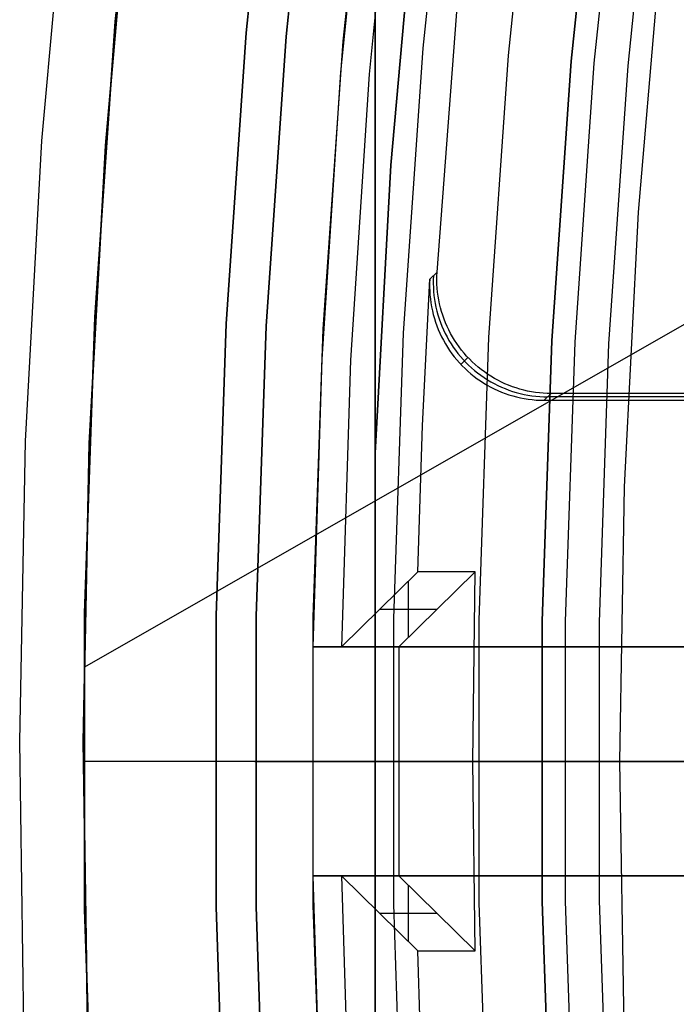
# Model space of a CAD drawing. Header units: millimetres. Extents: x 9001 to 10165, y -167 to 850.
# Tile 35 of 216: x 9506 to 9512, y 481 to 489. Entities that reach past the tile are written whole.
import ezdxf

# ---------------------------------------------------------------- set-up
doc = ezdxf.new("R2010")
doc.units = ezdxf.units.MM
for name, color, linetype in [('1', 7, 'Continuous'), ('COLOR EXT', 7, 'Continuous'), ('luz', 7, 'Continuous')]:
    doc.layers.add(name, color=color, linetype=linetype)

msp = doc.modelspace()

# ---------------------------------------------------------------- linework, layer by layer
at = {"layer": '1', "color": 29, "true_color": 0x4d342b}
for p, q in [((9534.6666, 499.6018, 34.4621), (9506.7747, 483.6667, 34.4621)), ((9506.4097, 488.2679, 65.6568), (9506.6437, 490.8835, 65.6568)), ((9506.9636, 488.2281, 46.2644), (9507.1958, 490.8244, 46.2644)), ((9507.1958, 490.8244, 34.4621), (9506.9636, 488.2281, 34.4621)), ((9506.9636, 488.2281, 40.3633), (9507.1958, 490.8244, 40.3633)), ((9506.2669, 485.6458, 65.6568), (9506.4097, 488.2679, 65.6568)), ((9506.8217, 485.6253, 46.2644), (9506.9636, 488.2281, 46.2644)), ((9506.9636, 488.2281, 34.4621), (9506.8217, 485.6253, 34.4621)), ((9506.8217, 485.6253, 40.3633), (9506.9636, 488.2281, 40.3633)), ((9506.2152, 483.0203, 65.6568), (9506.2669, 485.6458, 65.6568)), ((9506.7704, 483.0191, 46.2644), (9506.8217, 485.6253, 46.2644)), ((9506.8217, 485.6253, 34.4621), (9506.7704, 483.0191, 34.4621)), ((9506.7704, 483.0191, 40.3633), (9506.8217, 485.6253, 40.3633)), ((9506.2547, 480.3946, 65.6568), (9506.2152, 483.0203, 65.6568)), ((9506.8097, 480.4126, 46.2644), (9506.7704, 483.0191, 46.2644)), ((9506.7704, 483.0191, 34.4621), (9506.8097, 480.4126, 34.4621)), ((9506.8097, 480.4126, 40.3633), (9506.7704, 483.0191, 40.3633))]:
    msp.add_line(p, q, dxfattribs=at)
at = {"layer": 'COLOR EXT', "color": 30, "true_color": 0xff8d00}
for p, q in [((9507.0494, 489.3112, 34.4621), (9507.3171, 491.8864, 34.4621)), ((9507.3171, 491.8864, -31.0379), (9507.0494, 489.3112, -31.0379)), ((9507.0494, 489.3112, 1.7121), (9507.3171, 491.8864, 1.7121)), ((9508.1951, 489.2121, -29.0379), (9508.4587, 491.7478, -29.0379)), ((9508.4587, 491.7478, -31.0379), (9508.1951, 489.2121, -31.0379)), ((9508.1951, 489.2121, -30.0379), (9508.4587, 491.7478, -30.0379)), ((9509.042, 489.1388, 34.4621), (9509.3025, 491.6454, 34.4621)), ((9509.042, 489.1388, 27.8621), (9509.3025, 491.6454, 27.8621)), ((9509.2699, 491.3722, 21.2621), (9509.0192, 488.8697, 21.2621)), ((9509.5184, 491.3455, -29.0379), (9509.2686, 488.8519, -29.0379)), ((9509.8623, 487.1205, 19.1621), (9510.0447, 489.5146, 19.1621)), ((9506.8708, 486.7283, 34.4621), (9507.0494, 489.3112, 34.4621)), ((9507.0494, 489.3112, -31.0379), (9506.8708, 486.7283, -31.0379)), ((9506.8708, 486.7283, 1.7121), (9507.0494, 489.3112, 1.7121)), ((9508.0192, 486.6688, -29.0379), (9508.1951, 489.2121, -29.0379)), ((9508.1951, 489.2121, -31.0379), (9508.0192, 486.6688, -31.0379)), ((9508.0192, 486.6688, -30.0379), (9508.1951, 489.2121, -30.0379)), ((9508.8681, 486.6248, 34.4621), (9509.042, 489.1388, 34.4621)), ((9508.8681, 486.6248, 27.8621), (9509.042, 489.1388, 27.8621)), ((9509.0192, 488.8697, 21.2621), (9508.8549, 486.36, 21.2621)), ((9509.2686, 488.8519, -29.0379), (9509.1047, 486.3511, -29.0379)), ((9509.7993, 487.0603, 15.1621), (9509.8623, 487.1205, 19.1621)), ((9509.8608, 487.0859, 19.1621), (9509.8623, 487.1205, 19.1621)), ((9509.7358, 485.7816, 15.1621), (9509.7993, 487.0603, 15.1621)), ((9509.7979, 487.0256, 15.1621), (9509.7976, 486.991, 15.1621)), ((9509.7993, 487.0603, 15.1621), (9509.7979, 487.0256, 15.1621)), ((9509.8293, 487.0557, 17.1592), (9509.8291, 487.021, 17.1597)), ((9509.8291, 487.021, 17.1597), (9509.83, 486.9864, 17.1602)), ((9509.8307, 487.0903, 17.1587), (9509.8293, 487.0557, 17.1592)), ((9509.8606, 487.0512, 19.1621), (9509.8608, 487.0859, 19.1621)), ((9509.8615, 487.0165, 19.1621), (9509.8606, 487.0512, 19.1621)), ((9509.7976, 486.991, 15.1621), (9509.7986, 486.9563, 15.1621)), ((9509.7986, 486.9563, 15.1621), (9509.8008, 486.9217, 15.1621)), ((9509.83, 486.9864, 17.1602), (9509.8322, 486.9518, 17.1607)), ((9509.8322, 486.9518, 17.1607), (9509.8356, 486.9173, 17.1611)), ((9509.8637, 486.9819, 19.1621), (9509.8615, 487.0165, 19.1621)), ((9509.867, 486.9474, 19.1621), (9509.8637, 486.9819, 19.1621)), ((9509.8715, 486.913, 19.1621), (9509.867, 486.9474, 19.1621)), ((9509.8008, 486.9217, 15.1621), (9509.8041, 486.8873, 15.1621)), ((9509.8041, 486.8873, 15.1621), (9509.8087, 486.8529, 15.1621)), ((9509.8087, 486.8529, 15.1621), (9509.8145, 486.8187, 15.1621)), ((9509.8356, 486.9173, 17.1611), (9509.8401, 486.8829, 17.1616)), ((9509.8401, 486.8829, 17.1616), (9509.8459, 486.8487, 17.162)), ((9509.8459, 486.8487, 17.162), (9509.8528, 486.8148, 17.1624)), ((9509.8773, 486.8788, 19.1621), (9509.8715, 486.913, 19.1621)), ((9509.8842, 486.8448, 19.1621), (9509.8773, 486.8788, 19.1621)), ((9509.8145, 486.8187, 15.1621), (9509.8214, 486.7848, 15.1621)), ((9509.8214, 486.7848, 15.1621), (9509.8295, 486.7511, 15.1621)), ((9509.8528, 486.8148, 17.1624), (9509.8609, 486.7811, 17.1628)), ((9509.8609, 486.7811, 17.1628), (9509.8702, 486.7477, 17.1631)), ((9509.8923, 486.8111, 19.1621), (9509.8842, 486.8448, 19.1621)), ((9509.9015, 486.7777, 19.1621), (9509.8923, 486.8111, 19.1621)), ((9509.9119, 486.7446, 19.1621), (9509.9015, 486.7777, 19.1621)), ((9506.7814, 484.1407, 34.4621), (9506.8708, 486.7283, 34.4621)), ((9506.8708, 486.7283, -31.0379), (9506.7814, 484.1407, -31.0379)), ((9506.7814, 484.1407, 1.7121), (9506.8708, 486.7283, 1.7121)), ((9509.8295, 486.7511, 15.1621), (9509.8388, 486.7177, 15.1621)), ((9509.8388, 486.7177, 15.1621), (9509.8492, 486.6846, 15.1621)), ((9509.8492, 486.6846, 15.1621), (9509.8608, 486.6519, 15.1621)), ((9509.8702, 486.7477, 17.1631), (9509.8806, 486.7146, 17.1634)), ((9509.8806, 486.7146, 17.1634), (9509.8922, 486.6819, 17.1637)), ((9509.8922, 486.6819, 17.1637), (9509.9048, 486.6497, 17.164)), ((9509.9235, 486.7119, 19.1621), (9509.9119, 486.7446, 19.1621)), ((9509.9362, 486.6796, 19.1621), (9509.9235, 486.7119, 19.1621)), ((9509.95, 486.6478, 19.1621), (9509.9362, 486.6796, 19.1621)), ((9507.9312, 484.1209, -29.0379), (9508.0192, 486.6688, -29.0379)), ((9508.0192, 486.6688, -31.0379), (9507.9312, 484.1209, -31.0379)), ((9507.9312, 484.1209, -30.0379), (9508.0192, 486.6688, -30.0379)), ((9508.7811, 484.1062, 34.4621), (9508.8681, 486.6248, 34.4621)), ((9508.7811, 484.1062, 27.8621), (9508.8681, 486.6248, 27.8621)), ((9509.8608, 486.6519, 15.1621), (9509.8735, 486.6197, 15.1621)), ((9509.8735, 486.6197, 15.1621), (9509.8873, 486.5879, 15.1621)), ((9509.9048, 486.6497, 17.164), (9509.9186, 486.6179, 17.1643)), ((9509.9186, 486.6179, 17.1643), (9509.9335, 486.5865, 17.1645)), ((9509.9648, 486.6165, 19.1621), (9509.95, 486.6478, 19.1621)), ((9509.9808, 486.5857, 19.1621), (9509.9648, 486.6165, 19.1621)), ((9509.8873, 486.5879, 15.1621), (9509.9022, 486.5566, 15.1621)), ((9509.9022, 486.5566, 15.1621), (9509.9181, 486.5258, 15.1621)), ((9509.9181, 486.5258, 15.1621), (9509.9351, 486.4956, 15.1621)), ((9509.9335, 486.5865, 17.1645), (9509.9495, 486.5558, 17.1647)), ((9509.9495, 486.5558, 17.1647), (9509.9665, 486.5256, 17.1649)), ((9509.9665, 486.5256, 17.1649), (9509.9846, 486.496, 17.1651)), ((9509.9978, 486.5555, 19.1621), (9509.9808, 486.5857, 19.1621)), ((9510.0159, 486.5259, 19.1621), (9509.9978, 486.5555, 19.1621)), ((9510.0349, 486.4969, 19.1621), (9510.0159, 486.5259, 19.1621)), ((9509.9351, 486.4956, 15.1621), (9509.9532, 486.466, 15.1621)), ((9509.9532, 486.466, 15.1621), (9509.9723, 486.4371, 15.1621)), ((9509.9723, 486.4371, 15.1621), (9509.9924, 486.4088, 15.1621)), ((9509.9846, 486.496, 17.1651), (9510.0037, 486.467, 17.1652)), ((9510.0037, 486.467, 17.1652), (9510.0237, 486.4388, 17.1653)), ((9510.0237, 486.4388, 17.1653), (9510.0448, 486.4112, 17.1654)), ((9510.055, 486.4686, 19.1621), (9510.0349, 486.4969, 19.1621)), ((9510.076, 486.441, 19.1621), (9510.055, 486.4686, 19.1621)), ((9510.098, 486.4142, 19.1621), (9510.076, 486.441, 19.1621)), ((9508.8549, 486.36, 21.2621), (9508.7771, 483.8462, 21.2621)), ((9509.1047, 486.3511, -29.0379), (9509.0271, 483.8462, -29.0379)), ((9509.9924, 486.4088, 15.1621), (9510.0134, 486.3813, 15.1621)), ((9510.0134, 486.3813, 15.1621), (9510.0354, 486.3545, 15.1621)), ((9510.0354, 486.3545, 15.1621), (9510.0583, 486.3285, 15.1621)), ((9510.0448, 486.4112, 17.1654), (9510.0667, 486.3844, 17.1654)), ((9510.0667, 486.3844, 17.1654), (9510.0896, 486.3584, 17.1654)), ((9510.1327, 486.3754, 19.1621), (9510.07, 486.3158, 15.1621)), ((9510.0896, 486.3584, 17.1654), (9510.1134, 486.3331, 17.1654)), ((9510.1209, 486.3882, 19.1621), (9510.098, 486.4142, 19.1621)), ((9510.1134, 486.3331, 17.1654), (9510.1381, 486.3087, 17.1654)), ((9510.1447, 486.3629, 19.1621), (9510.1209, 486.3882, 19.1621)), ((9510.1693, 486.3385, 19.1621), (9510.1447, 486.3629, 19.1621)), ((9510.1948, 486.315, 19.1621), (9510.1693, 486.3385, 19.1621)), ((9510.0583, 486.3285, 15.1621), (9510.082, 486.3033, 15.1621)), ((9510.082, 486.3033, 15.1621), (9510.1067, 486.2789, 15.1621)), ((9510.1067, 486.2789, 15.1621), (9510.1322, 486.2554, 15.1621)), ((9510.1322, 486.2554, 15.1621), (9510.1584, 486.2328, 15.1621)), ((9510.1381, 486.3087, 17.1654), (9510.1635, 486.2852, 17.1654)), ((9510.1635, 486.2852, 17.1654), (9510.1898, 486.2626, 17.1653)), ((9510.1898, 486.2626, 17.1653), (9510.2168, 486.2409, 17.1652)), ((9510.2211, 486.2924, 19.1621), (9510.1948, 486.315, 19.1621)), ((9510.2481, 486.2706, 19.1621), (9510.2211, 486.2924, 19.1621)), ((9510.2759, 486.2499, 19.1621), (9510.2481, 486.2706, 19.1621)), ((9510.3044, 486.2301, 19.1621), (9510.2759, 486.2499, 19.1621)), ((9510.1584, 486.2328, 15.1621), (9510.1855, 486.2111, 15.1621)), ((9510.1855, 486.2111, 15.1621), (9510.2132, 486.1903, 15.1621)), ((9510.2132, 486.1903, 15.1621), (9510.2417, 486.1706, 15.1621)), ((9510.2168, 486.2409, 17.1652), (9510.2446, 486.2202, 17.1651)), ((9510.2417, 486.1706, 15.1621), (9510.2709, 486.1518, 15.1621)), ((9510.2446, 486.2202, 17.1651), (9510.2731, 486.2004, 17.1649)), ((9510.2731, 486.2004, 17.1649), (9510.3022, 486.1816, 17.1647)), ((9510.3022, 486.1816, 17.1647), (9510.332, 486.1639, 17.1645)), ((9510.3336, 486.2113, 19.1621), (9510.3044, 486.2301, 19.1621)), ((9510.332, 486.1639, 17.1645), (9510.3624, 486.1472, 17.1643)), ((9510.3633, 486.1936, 19.1621), (9510.3336, 486.2113, 19.1621)), ((9510.3937, 486.1769, 19.1621), (9510.3633, 486.1936, 19.1621)), ((9510.4247, 486.1612, 19.1621), (9510.3937, 486.1769, 19.1621)), ((9510.4561, 486.1466, 19.1621), (9510.4247, 486.1612, 19.1621)), ((9510.2709, 486.1518, 15.1621), (9510.3006, 486.1341, 15.1621)), ((9510.3006, 486.1341, 15.1621), (9510.331, 486.1174, 15.1621)), ((9510.331, 486.1174, 15.1621), (9510.3619, 486.1018, 15.1621)), ((9510.3619, 486.1018, 15.1621), (9510.3934, 486.0872, 15.1621)), ((9510.3624, 486.1472, 17.1643), (9510.3933, 486.1315, 17.164)), ((9510.3933, 486.1315, 17.164), (9510.4248, 486.117, 17.1637)), ((9510.3934, 486.0872, 15.1621), (9510.4253, 486.0737, 15.1621)), ((9510.4248, 486.117, 17.1637), (9510.4567, 486.1035, 17.1634)), ((9510.4253, 486.0737, 15.1621), (9510.4577, 486.0614, 15.1621)), ((9510.4881, 486.1332, 19.1621), (9510.4561, 486.1466, 19.1621)), ((9510.4567, 486.1035, 17.1634), (9510.4891, 486.0911, 17.1631)), ((9510.5205, 486.1208, 19.1621), (9510.4881, 486.1332, 19.1621)), ((9510.4891, 486.0911, 17.1631), (9510.5219, 486.0799, 17.1628)), ((9510.5533, 486.1096, 19.1621), (9510.5205, 486.1208, 19.1621)), ((9510.5219, 486.0799, 17.1628), (9510.5551, 486.0698, 17.1624)), ((9510.5865, 486.0995, 19.1621), (9510.5533, 486.1096, 19.1621)), ((9510.62, 486.0906, 19.1621), (9510.5865, 486.0995, 19.1621)), ((9510.6538, 486.0829, 19.1621), (9510.62, 486.0906, 19.1621)), ((9510.6879, 486.0763, 19.1621), (9510.6538, 486.0829, 19.1621)), ((9510.7221, 486.0709, 19.1621), (9510.6879, 486.0763, 19.1621)), ((9510.4577, 486.0614, 15.1621), (9510.4905, 486.0502, 15.1621)), ((9510.4905, 486.0502, 15.1621), (9510.5237, 486.0401, 15.1621)), ((9510.5237, 486.0401, 15.1621), (9510.5572, 486.0312, 15.1621)), ((9510.5551, 486.0698, 17.1624), (9510.5886, 486.0609, 17.162)), ((9510.5572, 486.0312, 15.1621), (9510.591, 486.0235, 15.1621)), ((9510.5886, 486.0609, 17.162), (9510.6224, 486.0532, 17.1616)), ((9510.591, 486.0235, 15.1621), (9510.625, 486.0169, 15.1621)), ((9510.6224, 486.0532, 17.1616), (9510.6564, 486.0466, 17.1611)), ((9510.625, 486.0169, 15.1621), (9510.6593, 486.0115, 15.1621)), ((9510.6564, 486.0466, 17.1611), (9510.6907, 486.0412, 17.1607)), ((9510.6593, 486.0115, 15.1621), (9510.6937, 486.0073, 15.1621)), ((9510.6907, 486.0412, 17.1607), (9510.7251, 486.037, 17.1602)), ((9510.6937, 486.0073, 15.1621), (9510.7282, 486.0043, 15.1621)), ((9510.7566, 486.0667, 19.1621), (9510.7221, 486.0709, 19.1621)), ((9510.7251, 486.037, 17.1602), (9510.7596, 486.034, 17.1597)), ((9510.7282, 486.0043, 15.1621), (9510.7628, 486.0025, 15.1621)), ((9510.7911, 486.0637, 19.1621), (9510.7566, 486.0667, 19.1621)), ((9510.7596, 486.034, 17.1597), (9510.7942, 486.0322, 17.1592)), ((9510.7628, 486.0025, 15.1621), (9510.7975, 486.0019, 15.1621)), ((9510.8257, 486.0619, 19.1621), (9510.7911, 486.0637, 19.1621)), ((9510.7942, 486.0322, 17.1592), (9510.8289, 486.0316, 17.1587)), ((9510.7975, 486.0019, 15.1621), (9510.8604, 486.0613, 19.1621)), ((9510.7975, 486.0019, 15.1621), (9516.4617, 486.0019, 15.1621)), ((9510.8604, 486.0613, 19.1621), (9510.8257, 486.0619, 19.1621)), ((9516.4924, 486.0316, 17.1621), (9510.8289, 486.0316, 17.1621)), ((9516.5231, 486.0613, 19.1621), (9510.8604, 486.0613, 19.1621)), ((9509.695, 484.5019, 15.1621), (9509.7358, 485.7816, 15.1621)), ((9509.0271, 483.8462, -29.0379), (9509.695, 484.5019, 15.1621)), ((9510.1952, 484.5019, 15.1621), (9509.5272, 483.8462, -29.0379)), ((9510.1952, 484.5019, 15.1621), (9509.695, 484.5019, 15.1621)), ((9510.176, 482.8462, 15.1621), (9510.1952, 484.5019, 15.1621)), ((9509.6111, 484.4199, 9.633), (9509.6111, 483.9289, -23.4589)), ((9506.7814, 481.5516, 34.4621), (9506.7814, 484.1407, 34.4621)), ((9506.7814, 484.1407, -31.0379), (9506.7814, 481.5516, -31.0379)), ((9506.7814, 481.5516, 1.7121), (9506.7814, 484.1407, 1.7121)), ((9507.9312, 481.5715, -29.0379), (9507.9312, 484.1209, -29.0379)), ((9507.9312, 484.1209, -31.0379), (9507.9312, 481.5715, -31.0379)), ((9507.9312, 481.5715, -30.0379), (9507.9312, 484.1209, -30.0379)), ((9508.7811, 481.5861, 34.4621), (9508.7811, 484.1062, 34.4621)), ((9508.7811, 481.5861, 27.8621), (9508.7811, 484.1062, 27.8621)), ((9509.8604, 484.1741, -6.9379), (9509.3603, 484.1741, -6.9379)), ((9508.7771, 483.8462, 25.2621), (9508.7771, 481.8462, 25.2621)), ((9508.7771, 483.8462, 21.2621), (9508.7771, 483.8462, 25.2621)), ((9508.7771, 483.8462, 21.2621), (9546.7843, 483.8462, 21.2621)), ((9546.7843, 483.8462, 25.2621), (9508.7771, 483.8462, 25.2621)), ((9508.7771, 483.8462, 23.2621), (9546.7843, 483.8462, 23.2621)), ((9509.0271, 483.8462, -29.0379), (9509.5272, 483.8462, -29.0379)), ((9509.5272, 483.8462, -29.0379), (9509.5272, 481.8462, -29.0379)), ((9506.7702, 482.8462, 34.4621), (9506.7702, 482.8462, -31.0379)), ((9507.9202, 482.8462, -31.0379), (9506.7702, 482.8462, -31.0379)), ((9508.7702, 482.8462, 34.4621), (9506.7702, 482.8462, 34.4621)), ((9509.5202, 482.8462, -29.0379), (9507.9202, 482.8462, -29.0379)), ((9507.9202, 482.8462, -29.0379), (9507.9202, 482.8462, -31.0379)), ((9508.7702, 482.8462, 34.4621), (9508.7702, 482.8462, 25.2621)), ((9546.7702, 482.8462, 25.2621), (9508.7702, 482.8462, 25.2621)), ((9510.176, 482.8462, 15.1621), (9509.5202, 482.8462, -29.0379)), ((9510.1952, 481.1904, 15.1621), (9510.176, 482.8462, 15.1621)), ((9517.426, 482.8462, 15.1621), (9510.176, 482.8462, 15.1621)), ((9546.7848, 481.8462, 21.2621), (9508.7771, 481.8462, 21.2621)), ((9508.7771, 481.8462, 21.2621), (9508.8549, 479.3323, 21.2621)), ((9508.7771, 481.8462, 25.2621), (9508.7771, 481.8462, 21.2621)), ((9508.7771, 481.8462, 25.2621), (9546.7848, 481.8462, 25.2621)), ((9546.7848, 481.8462, 23.2621), (9508.7771, 481.8462, 23.2621)), ((9509.0271, 481.8462, -29.0379), (9509.1047, 479.3412, -29.0379)), ((9509.5272, 481.8462, -29.0379), (9509.0271, 481.8462, -29.0379)), ((9509.695, 481.1904, 15.1621), (9509.0271, 481.8462, -29.0379)), ((9509.5272, 481.8462, -29.0379), (9510.1952, 481.1904, 15.1621)), ((9509.6111, 481.7634, -23.4589), (9509.6111, 481.2724, 9.633)), ((9506.8708, 478.9641, 34.4621), (9506.7814, 481.5516, 34.4621)), ((9506.7814, 481.5516, -31.0379), (9506.8708, 478.9641, -31.0379)), ((9506.8708, 478.9641, 1.7121), (9506.7814, 481.5516, 1.7121)), ((9508.0192, 479.0236, -29.0379), (9507.9312, 481.5715, -29.0379)), ((9507.9312, 481.5715, -31.0379), (9508.0192, 479.0236, -31.0379)), ((9508.0192, 479.0236, -30.0379), (9507.9312, 481.5715, -30.0379)), ((9508.8681, 479.0676, 34.4621), (9508.7811, 481.5861, 34.4621)), ((9508.8681, 479.0676, 27.8621), (9508.7811, 481.5861, 27.8621)), ((9509.8604, 481.5183, -6.9379), (9509.3603, 481.5183, -6.9379)), ((9509.7358, 479.9108, 15.1621), (9509.695, 481.1904, 15.1621)), ((9509.695, 481.1904, 15.1621), (9510.1952, 481.1904, 15.1621))]:
    msp.add_line(p, q, dxfattribs=at)
at = {"layer": 'luz', "color": 7, "true_color": 0xffffff}
for p, q in [((9509.3202, 492.0749, -26.3879), (9509.3202, 472.4967, -26.3879)), ((9508.5438, 489.1819, -31.0379), (9508.8061, 491.7056, -31.0379)), ((9508.5438, 489.1819, -29.2379), (9508.8061, 491.7056, -29.2379)), ((9508.8061, 491.7056, -30.1379), (9508.5438, 489.1819, -30.1379)), ((9509.9974, 491.561, -31.0379), (9509.7394, 489.0785, -31.0379)), ((9510.4866, 489.0138, -31.5595), (9510.7419, 491.4706, -31.5595)), ((9511.0345, 488.9664, -26.2982), (9511.2879, 491.4043, -26.2982)), ((9511.0345, 488.9664, -23.5379), (9511.2879, 491.4043, -23.5379)), ((9511.2879, 491.4043, -24.918), (9511.0345, 488.9664, -24.918)), ((9511.4865, 491.3802, -31.0379), (9511.2338, 488.9492, -31.0379)), ((9511.5327, 488.9233, -26.7982), (9511.7843, 491.344, -26.7982)), ((9509.6829, 490.5706, -26.0684), (9509.4578, 488.0576, -26.059)), ((9509.6829, 490.5706, -24.0684), (9509.4578, 488.0576, -24.059)), ((9509.4578, 488.0576, -27.059), (9509.6829, 490.5706, -27.0684)), ((9509.4578, 488.0576, -25.059), (9509.6829, 490.5706, -25.0684)), ((9509.6829, 490.5706, -23.5379), (9509.4578, 488.0576, -23.5379)), ((9509.4578, 488.0576, -29.2379), (9509.6829, 490.5706, -29.2379)), ((9509.6829, 490.5706, -24.0321), (9509.4578, 488.0576, -24.0321)), ((9509.6829, 490.5706, -25.7881), (9509.4578, 488.0576, -25.7881)), ((9509.6829, 490.5706, -28.1439), (9509.4578, 488.0576, -28.1439)), ((9511.8244, 490.0368, -26.7625), (9511.6196, 487.6446, -26.7625)), ((9509.3202, 489.4773, -24.2133), (9509.3202, 485.5383, -24.0499)), ((9509.3202, 489.4773, -26.2133), (9509.3202, 485.5383, -26.0499)), ((9509.3202, 485.5383, -25.0499), (9509.3202, 489.4768, -24.9215)), ((9509.3202, 485.5383, -27.0499), (9509.3202, 489.4768, -26.9215)), ((9508.3688, 486.6506, -31.0379), (9508.5438, 489.1819, -31.0379)), ((9508.3688, 486.6506, -29.2379), (9508.5438, 489.1819, -29.2379)), ((9508.5438, 489.1819, -30.1379), (9508.3688, 486.6506, -30.1379)), ((9509.7394, 489.0785, -31.0379), (9509.5672, 486.5885, -31.0379)), ((9510.3162, 486.5497, -31.5595), (9510.4866, 489.0138, -31.5595)), ((9510.8654, 486.5212, -26.2982), (9511.0345, 488.9664, -26.2982)), ((9510.8654, 486.5212, -23.5379), (9511.0345, 488.9664, -23.5379)), ((9511.0345, 488.9664, -24.918), (9510.8654, 486.5212, -24.918)), ((9511.2338, 488.9492, -31.0379), (9511.0651, 486.5109, -31.0379)), ((9511.3647, 486.4954, -26.7982), (9511.5327, 488.9233, -26.7982)), ((9509.4578, 488.0576, -26.059), (9509.3202, 485.5383, -26.0499)), ((9509.4578, 488.0576, -24.059), (9509.3202, 485.5383, -24.0499)), ((9509.3202, 485.5383, -27.0499), (9509.4578, 488.0576, -27.059)), ((9509.3202, 485.5383, -25.0499), (9509.4578, 488.0576, -25.059)), ((9509.4578, 488.0576, -23.5379), (9509.3202, 485.5383, -23.5379)), ((9509.3202, 485.5383, -29.2379), (9509.4578, 488.0576, -29.2379)), ((9509.4578, 488.0576, -24.0321), (9509.3202, 485.5383, -24.0321)), ((9509.4578, 488.0576, -25.7881), (9509.3202, 485.5383, -25.7881)), ((9509.4578, 488.0576, -28.1439), (9509.3202, 485.5383, -28.1439)), ((9511.6196, 487.6446, -26.7625), (9511.4967, 485.2468, -26.7625)), ((9508.2812, 484.1148, -31.0379), (9508.3688, 486.6506, -31.0379)), ((9508.2812, 484.1148, -29.2379), (9508.3688, 486.6506, -29.2379)), ((9508.3688, 486.6506, -30.1379), (9508.2812, 484.1148, -30.1379)), ((9509.5672, 486.5885, -31.0379), (9509.481, 484.0941, -31.0379)), ((9510.2309, 484.0812, -31.5595), (9510.3162, 486.5497, -31.5595)), ((9510.7808, 484.0717, -26.2982), (9510.8654, 486.5212, -26.2982)), ((9510.7808, 484.0717, -23.5379), (9510.8654, 486.5212, -23.5379)), ((9510.8654, 486.5212, -24.918), (9510.7808, 484.0717, -24.918)), ((9511.0651, 486.5109, -31.0379), (9510.9808, 484.0682, -31.0379)), ((9511.2807, 484.0631, -26.7982), (9511.3647, 486.4954, -26.7982)), ((9509.3202, 485.5383, -24.0499), (9509.3202, 485.5383, -23.5379)), ((9509.3202, 485.5383, -26.0499), (9509.3202, 485.5383, -25.0499)), ((9509.3202, 485.5383, -29.2379), (9509.3202, 485.5383, -27.0499)), ((9509.3202, 480.1541, -29.2379), (9509.3202, 485.5383, -29.2379)), ((9509.3202, 485.5383, -23.5379), (9509.3202, 480.1541, -23.5379)), ((9511.4967, 485.2468, -26.7625), (9511.4557, 482.8462, -26.7625)), ((9508.2812, 481.5775, -31.0379), (9508.2812, 484.1148, -31.0379)), ((9508.2812, 481.5775, -29.2379), (9508.2812, 484.1148, -29.2379)), ((9508.2812, 484.1148, -30.1379), (9508.2812, 481.5775, -30.1379)), ((9509.481, 484.0941, -31.0379), (9509.481, 481.5982, -31.0379)), ((9510.2309, 481.6112, -31.5595), (9510.2309, 484.0812, -31.5595)), ((9510.7808, 481.6207, -26.2982), (9510.7808, 484.0717, -26.2982)), ((9510.7808, 481.6207, -23.5379), (9510.7808, 484.0717, -23.5379)), ((9510.7808, 484.0717, -24.918), (9510.7808, 481.6207, -24.918)), ((9510.9808, 484.0682, -31.0379), (9510.9808, 481.6241, -31.0379)), ((9511.2807, 481.6293, -26.7982), (9511.2807, 484.0631, -26.7982)), ((9508.2702, 482.8462, -31.0379), (9509.4702, 482.8462, -31.0379)), ((9508.2702, 482.8462, -31.0379), (9508.2702, 482.8462, -29.2379)), ((9508.2702, 482.8462, -29.2379), (9509.3202, 482.8462, -29.2379)), ((9509.3202, 482.8462, -23.5379), (9509.3202, 482.8462, -29.2379)), ((9509.3202, 482.8462, -23.5379), (9510.7702, 482.8462, -23.5379)), ((9509.4702, 482.8462, -31.0379), (9509.4804, 482.8462, -31.0638)), ((9509.4804, 482.8462, -31.0638), (9509.4914, 482.8462, -31.0893)), ((9509.4914, 482.8462, -31.0893), (9509.5033, 482.8462, -31.1144)), ((9509.5033, 482.8462, -31.1144), (9509.516, 482.8462, -31.139)), ((9509.516, 482.8462, -31.139), (9509.5296, 482.8462, -31.1633)), ((9509.5296, 482.8462, -31.1633), (9509.544, 482.8462, -31.187)), ((9509.544, 482.8462, -31.187), (9509.5593, 482.8462, -31.2102)), ((9509.5593, 482.8462, -31.2102), (9509.5753, 482.8462, -31.2329)), ((9509.5753, 482.8462, -31.2329), (9509.5922, 482.8462, -31.255)), ((9509.5922, 482.8462, -31.255), (9509.6097, 482.8462, -31.2765)), ((9509.6097, 482.8462, -31.2765), (9509.6281, 482.8462, -31.2974)), ((9509.6281, 482.8462, -31.2974), (9509.6471, 482.8462, -31.3176)), ((9509.6471, 482.8462, -31.3176), (9509.6668, 482.8462, -31.3372)), ((9509.6668, 482.8462, -31.3372), (9509.6872, 482.8462, -31.3561)), ((9509.6872, 482.8462, -31.3561), (9509.7082, 482.8462, -31.3742)), ((9509.7082, 482.8462, -31.3742), (9509.7299, 482.8462, -31.3916)), ((9509.7299, 482.8462, -31.3916), (9509.7521, 482.8462, -31.4082)), ((9509.7521, 482.8462, -31.4082), (9509.7749, 482.8462, -31.4241)), ((9509.7749, 482.8462, -31.4241), (9509.7983, 482.8462, -31.4392)), ((9509.7983, 482.8462, -31.4392), (9509.8221, 482.8462, -31.4534)), ((9509.8221, 482.8462, -31.4534), (9509.8465, 482.8462, -31.4668)), ((9509.8465, 482.8462, -31.4668), (9509.8712, 482.8462, -31.4794)), ((9509.8712, 482.8462, -31.4794), (9509.8964, 482.8462, -31.491)), ((9509.8964, 482.8462, -31.491), (9509.922, 482.8462, -31.5018)), ((9509.922, 482.8462, -31.5018), (9509.948, 482.8462, -31.5118)), ((9509.948, 482.8462, -31.5118), (9509.9743, 482.8462, -31.5207)), ((9509.9743, 482.8462, -31.5207), (9510.0008, 482.8462, -31.5288)), ((9510.0008, 482.8462, -31.5288), (9510.0277, 482.8462, -31.536)), ((9510.0277, 482.8462, -31.536), (9510.0548, 482.8462, -31.5422)), ((9510.0548, 482.8462, -31.5422), (9510.082, 482.8462, -31.5475)), ((9510.082, 482.8462, -31.5475), (9510.1095, 482.8462, -31.5518)), ((9510.1095, 482.8462, -31.5518), (9510.1371, 482.8462, -31.5552)), ((9510.1371, 482.8462, -31.5552), (9510.1647, 482.8462, -31.5576)), ((9510.1647, 482.8462, -31.5576), (9510.1925, 482.8462, -31.559)), ((9510.1925, 482.8462, -31.559), (9510.2202, 482.8462, -31.5595)), ((9510.2202, 482.8462, -31.5595), (9510.248, 482.8462, -31.559)), ((9510.248, 482.8462, -31.559), (9510.2758, 482.8462, -31.5576)), ((9510.2758, 482.8462, -31.5576), (9510.3034, 482.8462, -31.5552)), ((9510.3034, 482.8462, -31.5552), (9510.331, 482.8462, -31.5518)), ((9510.331, 482.8462, -31.5518), (9510.3584, 482.8462, -31.5475)), ((9510.3584, 482.8462, -31.5475), (9510.3857, 482.8462, -31.5422)), ((9510.3857, 482.8462, -31.5422), (9510.4128, 482.8462, -31.536)), ((9510.4128, 482.8462, -31.536), (9510.4396, 482.8462, -31.5288)), ((9510.4396, 482.8462, -31.5288), (9510.4662, 482.8462, -31.5207)), ((9510.4662, 482.8462, -31.5207), (9510.4925, 482.8462, -31.5118)), ((9510.4925, 482.8462, -31.5118), (9510.5184, 482.8462, -31.5018)), ((9510.5184, 482.8462, -31.5018), (9510.544, 482.8462, -31.491)), ((9510.544, 482.8462, -31.491), (9510.5692, 482.8462, -31.4794)), ((9510.5692, 482.8462, -31.4794), (9510.594, 482.8462, -31.4668)), ((9510.594, 482.8462, -31.4668), (9510.6184, 482.8462, -31.4534)), ((9510.6184, 482.8462, -31.4534), (9510.6422, 482.8462, -31.4392)), ((9510.6422, 482.8462, -31.4392), (9510.6655, 482.8462, -31.4241)), ((9510.6655, 482.8462, -31.4241), (9510.6884, 482.8462, -31.4082)), ((9510.6884, 482.8462, -31.4082), (9510.7106, 482.8462, -31.3916)), ((9510.7106, 482.8462, -31.3916), (9510.7322, 482.8462, -31.3742)), ((9510.7322, 482.8462, -31.3742), (9510.7533, 482.8462, -31.3561)), ((9510.7533, 482.8462, -31.3561), (9510.7737, 482.8462, -31.3372)), ((9510.7702, 482.8462, -26.2982), (9510.7705, 482.8462, -26.3156)), ((9510.7702, 482.8462, -26.2982), (9510.7702, 482.8462, -23.5379)), ((9510.7705, 482.8462, -26.3156), (9510.7715, 482.8462, -26.333)), ((9510.7715, 482.8462, -26.333), (9510.773, 482.8462, -26.3503)), ((9510.773, 482.8462, -26.3503), (9510.7751, 482.8462, -26.3676)), ((9510.7737, 482.8462, -31.3372), (9510.7934, 482.8462, -31.3176)), ((9510.7751, 482.8462, -26.3676), (9510.7778, 482.8462, -26.3848)), ((9510.7778, 482.8462, -26.3848), (9510.7811, 482.8462, -26.4019)), ((9510.7811, 482.8462, -26.4019), (9510.785, 482.8462, -26.4189)), ((9510.785, 482.8462, -26.4189), (9510.7895, 482.8462, -26.4357)), ((9510.7895, 482.8462, -26.4357), (9510.7946, 482.8462, -26.4524)), ((9510.7934, 482.8462, -31.3176), (9510.8124, 482.8462, -31.2974)), ((9510.7946, 482.8462, -26.4524), (9510.8003, 482.8462, -26.4689)), ((9510.8003, 482.8462, -26.4689), (9510.8065, 482.8462, -26.4851)), ((9510.8065, 482.8462, -26.4851), (9510.8133, 482.8462, -26.5012)), ((9510.8124, 482.8462, -31.2974), (9510.8307, 482.8462, -31.2765)), ((9510.8133, 482.8462, -26.5012), (9510.8206, 482.8462, -26.517)), ((9510.8206, 482.8462, -26.517), (9510.8285, 482.8462, -26.5325)), ((9510.8285, 482.8462, -26.5325), (9510.837, 482.8462, -26.5477)), ((9510.8307, 482.8462, -31.2765), (9510.8483, 482.8462, -31.255)), ((9510.837, 482.8462, -26.5477), (9510.8459, 482.8462, -26.5627)), ((9510.8459, 482.8462, -26.5627), (9510.8554, 482.8462, -26.5773)), ((9510.8483, 482.8462, -31.255), (9510.8651, 482.8462, -31.2329)), ((9510.8554, 482.8462, -26.5773), (9510.8654, 482.8462, -26.5916)), ((9510.8651, 482.8462, -31.2329), (9510.8812, 482.8462, -31.2102)), ((9510.8654, 482.8462, -26.5916), (9510.8758, 482.8462, -26.6055)), ((9510.8758, 482.8462, -26.6055), (9510.8868, 482.8462, -26.619)), ((9510.8812, 482.8462, -31.2102), (9510.8964, 482.8462, -31.187)), ((9510.8868, 482.8462, -26.619), (9510.8982, 482.8462, -26.6322)), ((9510.8964, 482.8462, -31.187), (9510.9109, 482.8462, -31.1633)), ((9510.8982, 482.8462, -26.6322), (9510.91, 482.8462, -26.645)), ((9510.91, 482.8462, -26.645), (9510.9223, 482.8462, -26.6573)), ((9510.9109, 482.8462, -31.1633), (9510.9245, 482.8462, -31.139)), ((9510.9223, 482.8462, -26.6573), (9510.9351, 482.8462, -26.6692)), ((9510.9245, 482.8462, -31.139), (9510.9372, 482.8462, -31.1144)), ((9510.9351, 482.8462, -26.6692), (9510.9482, 482.8462, -26.6806)), ((9510.9372, 482.8462, -31.1144), (9510.9491, 482.8462, -31.0893)), ((9510.9482, 482.8462, -26.6806), (9510.9617, 482.8462, -26.6916)), ((9510.9491, 482.8462, -31.0893), (9510.9601, 482.8462, -31.0638)), ((9510.9601, 482.8462, -31.0638), (9510.9702, 482.8462, -31.0379)), ((9510.9617, 482.8462, -26.6916), (9510.9756, 482.8462, -26.7021)), ((9510.9702, 482.8462, -31.0379), (9510.9976, 482.8462, -30.968)), ((9510.9756, 482.8462, -26.7021), (9510.9898, 482.8462, -26.7122)), ((9510.9898, 482.8462, -26.7122), (9511.0044, 482.8462, -26.7217)), ((9510.9976, 482.8462, -30.968), (9511.0273, 482.8462, -30.8992)), ((9511.0044, 482.8462, -26.7217), (9511.0193, 482.8462, -26.7307)), ((9511.0193, 482.8462, -26.7307), (9511.0345, 482.8462, -26.7392)), ((9511.0273, 482.8462, -30.8992), (9511.0594, 482.8462, -30.8314)), ((9511.0345, 482.8462, -26.7392), (9511.05, 482.8462, -26.7471)), ((9511.05, 482.8462, -26.7471), (9511.0658, 482.8462, -26.7545)), ((9511.0594, 482.8462, -30.8314), (9511.0938, 482.8462, -30.7648)), ((9511.0658, 482.8462, -26.7545), (9511.0818, 482.8462, -26.7613)), ((9511.0818, 482.8462, -26.7613), (9511.0981, 482.8462, -26.7676)), ((9511.0938, 482.8462, -30.7648), (9511.1305, 482.8462, -30.6994)), ((9511.0981, 482.8462, -26.7676), (9511.1145, 482.8462, -26.7733)), ((9511.1145, 482.8462, -26.7733), (9511.1312, 482.8462, -26.7785)), ((9511.1305, 482.8462, -30.6994), (9511.1695, 482.8462, -30.6353)), ((9511.1312, 482.8462, -26.7785), (9511.148, 482.8462, -26.783)), ((9511.148, 482.8462, -26.783), (9511.1649, 482.8462, -26.787)), ((9511.1649, 482.8462, -26.787), (9511.182, 482.8462, -26.7903)), ((9511.1695, 482.8462, -30.6353), (9511.2107, 482.8462, -30.5726)), ((9511.182, 482.8462, -26.7903), (9511.1992, 482.8462, -26.7931)), ((9511.1992, 482.8462, -26.7931), (9511.2165, 482.8462, -26.7953)), ((9511.2107, 482.8462, -30.5726), (9511.254, 482.8462, -30.5114)), ((9511.2165, 482.8462, -26.7953), (9511.2339, 482.8462, -26.7969)), ((9511.2339, 482.8462, -26.7969), (9511.2513, 482.8462, -26.7978)), ((9511.2513, 482.8462, -26.7978), (9511.2687, 482.8462, -26.7982)), ((9511.254, 482.8462, -30.5114), (9511.2995, 482.8462, -30.4517)), ((9511.2687, 482.8462, -26.7982), (9511.2861, 482.8462, -26.7979)), ((9511.2861, 482.8462, -26.7979), (9511.3035, 482.8462, -26.7971)), ((9511.2995, 482.8462, -30.4517), (9511.3469, 482.8462, -30.3936)), ((9511.3035, 482.8462, -26.7971), (9511.3208, 482.8462, -26.7956)), ((9511.3208, 482.8462, -26.7956), (9511.3381, 482.8462, -26.7936)), ((9511.3381, 482.8462, -26.7936), (9511.3553, 482.8462, -26.7909)), ((9511.3469, 482.8462, -30.3936), (9511.3964, 482.8462, -30.3372)), ((9511.3553, 482.8462, -26.7909), (9511.3724, 482.8462, -26.7876)), ((9511.3724, 482.8462, -26.7876), (9511.3894, 482.8462, -26.7838)), ((9511.3894, 482.8462, -26.7838), (9511.4063, 482.8462, -26.7793)), ((9511.3964, 482.8462, -30.3372), (9511.4478, 482.8462, -30.2826)), ((9511.4063, 482.8462, -26.7793), (9511.4229, 482.8462, -26.7743)), ((9511.4229, 482.8462, -26.7743), (9511.4394, 482.8462, -26.7687)), ((9511.4394, 482.8462, -26.7687), (9511.4557, 482.8462, -26.7625)), ((9511.4478, 482.8462, -30.2826), (9511.5011, 482.8462, -30.2298)), ((9511.4557, 482.8462, -26.7625), (9517.5779, 482.8462, -24.4387)), ((9511.4557, 482.8462, -26.7625), (9511.4967, 480.4456, -26.7625)), ((9511.5011, 482.8462, -30.2298), (9511.5561, 482.8462, -30.1789)), ((9511.5561, 482.8462, -30.1789), (9511.6129, 482.8462, -30.1299)), ((9511.6129, 482.8462, -30.1299), (9511.6714, 482.8462, -30.0829)), ((9511.6714, 482.8462, -30.0829), (9511.7314, 482.8462, -30.038)), ((9511.7314, 482.8462, -30.038), (9511.793, 482.8462, -29.9952)), ((9511.793, 482.8462, -29.9952), (9511.8561, 482.8462, -29.9545)), ((9511.8561, 482.8462, -29.9545), (9511.9205, 482.8462, -29.9161)), ((9511.9205, 482.8462, -29.9161), (9511.9862, 482.8462, -29.8799)), ((9509.481, 481.5982, -31.0379), (9509.5672, 479.1038, -31.0379)), ((9510.3162, 479.1427, -31.5595), (9510.2309, 481.6112, -31.5595)), ((9510.8654, 479.1711, -26.2982), (9510.7808, 481.6207, -26.2982)), ((9510.8654, 479.1711, -23.5379), (9510.7808, 481.6207, -23.5379)), ((9510.7808, 481.6207, -24.918), (9510.8654, 479.1711, -24.918)), ((9510.9808, 481.6241, -31.0379), (9511.0651, 479.1815, -31.0379)), ((9511.3647, 479.197, -26.7982), (9511.2807, 481.6293, -26.7982)), ((9508.3688, 479.0417, -31.0379), (9508.2812, 481.5775, -31.0379)), ((9508.3688, 479.0417, -29.2379), (9508.2812, 481.5775, -29.2379)), ((9508.2812, 481.5775, -30.1379), (9508.3688, 479.0417, -30.1379))]:
    msp.add_line(p, q, dxfattribs=at)

doc.saveas('drawing.dxf')
